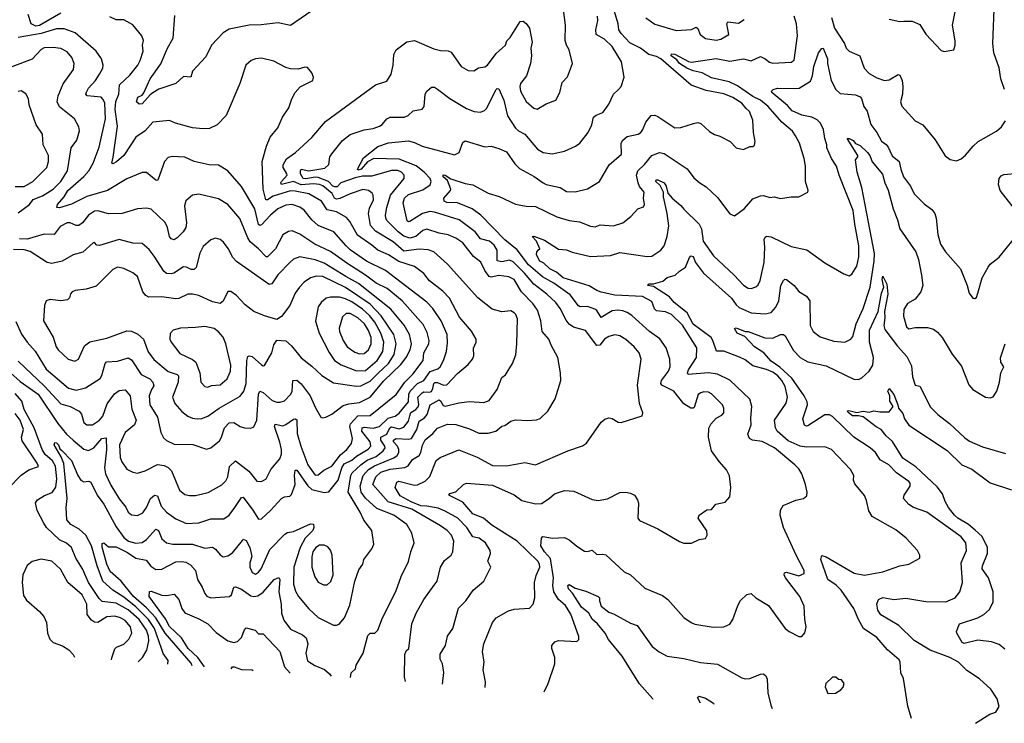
# Model space of a CAD drawing. Extents: x 1246169 to 1426871, y 660025 to 763458.
# Tile 11 of 256: x 1267776 to 1274208, y 669456 to 674051. Entities that reach past the tile are written whole.
import ezdxf

# ---------------------------------------------------------------- set-up
doc = ezdxf.new("R2010")
doc.units = 0

msp = doc.modelspace()

# ---------------------------------------------------------------- linework, layer by layer
at = {"layer": '0CON20XD'}
for points in [[(1274208, 673595), (1274185.4, 673665.4), (1274175, 673736.7), (1274138.8, 673835), (1274133.6, 673895), (1274144.5, 674175), (1274186.5, 674365), (1274188.9, 674415), (1274175.3, 674435.3), (1274107.3, 674467.3), (1274081.1, 674491.1), (1274058.1, 674535), (1274054.3, 674595.7), (1274086.6, 674653.4), (1274162.3, 674717.8), (1274187.2, 674727.2), (1274245, 674724.4)], [(1269935.6, 669755.3), (1269942, 669785), (1269968.5, 669811.5), (1269974.5, 669835), (1270020.4, 669915), (1270050.9, 670029.1), (1270065, 670044.3), (1270095, 670043.8), (1270114.3, 670065), (1270146.7, 670145), (1270232.9, 670317.1), (1270266.5, 670415), (1270315, 670513.3), (1270330, 670575), (1270353.1, 670635), (1270338.3, 670698.3), (1270304.5, 670755), (1270220, 670815), (1270109.5, 670859.5), (1270035, 670925.9), (1270005.5, 670965.5), (1269998.9, 671005), (1270018.8, 671075), (1270055, 671112.8), (1270092.5, 671137.5), (1270219.6, 671190.4), (1270241.8, 671205), (1270252.3, 671225), (1270252, 671245), (1270244, 671265), (1270217.6, 671295), (1270216.8, 671305), (1270235, 671316.7), (1270315, 671312), (1270335, 671316.6), (1270369.7, 671375), (1270385, 671428.2), (1270419.3, 671450.7), (1270436.8, 671473.2), (1270457.5, 671535), (1270515, 671567.5), (1270525, 671562.1), (1270542.1, 671532.1), (1270555, 671526.6), (1270645, 671549.6), (1270715, 671557.5), (1270808.3, 671551.7), (1270842, 671565), (1270894.5, 671635.5), (1270925.9, 671714.1), (1270948.8, 671731.2), (1270994, 671805), (1271016.6, 671863.4), (1271022.2, 671935), (1271026.6, 672096.6), (1271017.5, 672125), (1271005, 672137.5), (1270985, 672150), (1270925, 672144), (1270861.1, 672161.1), (1270768.6, 672235), (1270569.4, 672455), (1270480, 672535), (1270445, 672548), (1270385, 672553.3), (1270285, 672539.3), (1270215, 672600.2), (1270100.5, 672670.5), (1270066.4, 672706.4), (1270054.7, 672785), (1270060.7, 672819.3), (1270085.9, 672875), (1270085.4, 672905), (1270078.9, 672918.9), (1270055, 672936.7), (1270017, 672943), (1269935, 672914.6), (1269867.5, 672882.5), (1269845, 672880), (1269833.1, 672885), (1269815.8, 672915.8), (1269755, 672965.5), (1269735, 672974.2), (1269695, 672978.3), (1269615, 672973.4), (1269565, 672994.1), (1269485.2, 672975.2), (1269481, 672985), (1269484.9, 672995.1), (1269521.8, 673035), (1269521.3, 673045), (1269495.9, 673085), (1269496.3, 673103.7), (1269518.1, 673141.9), (1269577, 673183), (1269685, 673280.8), (1269774.1, 673385.9), (1270100, 673625), (1270175, 673649.2), (1270201.5, 673695), (1270214.4, 673754.4), (1270219.7, 673825), (1270234.7, 673855), (1270305, 673905.9), (1270355, 673915.3), (1270480.2, 673860.2), (1270525, 673850), (1270575, 673847.8), (1270595, 673840), (1270659.2, 673745), (1270705, 673718.6), (1270742.5, 673717.5), (1270773.4, 673736.6), (1270815, 673743.1), (1270832.5, 673755), (1270888.7, 673831.3), (1270948.6, 673885), (1270957.9, 673912.1), (1270980, 673935), (1271045, 674040), (1271065, 674041.2), (1271085, 674026.2), (1271105.7, 673995), (1271123.1, 673905), (1271114.5, 673865.5), (1271118.1, 673815), (1271113.1, 673765), (1271085.4, 673684.6), (1271047.1, 673635), (1271041.9, 673615), (1271047.8, 673585), (1271083.3, 673516.7), (1271135, 673473.3), (1271155, 673466.9), (1271215, 673500.8), (1271278.8, 673525), (1271303.4, 673576.6), (1271319.7, 673640.3), (1271355, 673677.5), (1271386, 673765), (1271364.4, 673854.4), (1271346.9, 673885), (1271338.6, 673915), (1271341.4, 674015), (1271322, 674165)], [(1268045, 674093.9), (1267905, 674013.2), (1267881.6, 674008.4), (1267851.5, 674025), (1267830, 674085)], [(1269685, 674108.4), (1269545, 674013.1), (1269465, 674031.5), (1269352.6, 674017.4), (1269275, 674014.6), (1269145, 673990), (1269105.3, 673964.7), (1269027.8, 673885), (1268990.8, 673809.2), (1268905.5, 673714.5), (1268893.8, 673676.2), (1268845, 673680), (1268796.2, 673633.8), (1268685, 673597.5), (1268646.3, 673573.7)], [(1270537.4, 669711.2), (1270547.3, 669787.3), (1270538.6, 669845), (1270521.9, 669875), (1270522.6, 669907.4), (1270557.8, 669965), (1270569.4, 670025), (1270604.5, 670075.5), (1270642.7, 670207.3), (1270690.8, 670255), (1270738.6, 670325), (1270808, 670385), (1270853.3, 670475), (1270834.4, 670515), (1270850.5, 670565), (1270849.1, 670585), (1270818.9, 670635), (1270777.1, 670665), (1270735, 670673.8), (1270697.4, 670735), (1270638, 670795), (1270555, 670842.5), (1270510, 670860), (1270435, 670874.7), (1270395, 670875.9), (1270332.3, 670902.3), (1270261.1, 670941.1), (1270228.1, 670995), (1270239.6, 671030.4), (1270252, 671038), (1270355, 671010.5), (1270375, 671013.5), (1270425, 671036.4), (1270455, 671068.6), (1270496.9, 671173.1), (1270522, 671192), (1270645, 671241.1), (1270765, 671194.6), (1270865, 671139.1), (1270955, 671136.7), (1271075, 671160), (1271145, 671144.4), (1271355.3, 671234.7), (1271452.1, 671267.9), (1271478.8, 671285), (1271575, 671423.3), (1271598.3, 671441.7), (1271625, 671451.2), (1271645, 671446.2), (1271685, 671422), (1271705, 671420), (1271842.5, 671465), (1271847, 671483), (1271824.5, 671544.5), (1271811.5, 671665), (1271835.8, 671835), (1271822.2, 671875), (1271789.5, 671915), (1271735, 671962.5), (1271695, 671987.5), (1271662.6, 671992.6), (1271625, 671982.9), (1271595, 671964.5), (1271565, 671925.4), (1271545, 671922.9), (1271471.7, 672021.7), (1271393.5, 672043.5), (1271365, 672062.7), (1271345, 672088.1), (1271305.9, 672164.1), (1271276.9, 672205), (1271219.5, 672259.5), (1271133.3, 672323.3), (1271073.8, 672395), (1271000.1, 672470.1), (1270975, 672481.3), (1270925, 672470), (1270895.3, 672475.3), (1270894.3, 672545), (1270875, 672578.9), (1270844.4, 672604.4), (1270785, 672620.3), (1270751.8, 672665), (1270645.5, 672745), (1270485.6, 672795), (1270455, 672798.4), (1270407.3, 672785), (1270325, 672733.3), (1270315, 672731.5), (1270307.7, 672737.7), (1270281.2, 672855), (1270288.8, 672885), (1270315, 672910.5), (1270409.4, 672940.6), (1270456.3, 672973.7), (1270464.2, 672995), (1270458.1, 673015), (1270416.8, 673055), (1270365, 673096.4), (1270255, 673139.9), (1270089.2, 673145), (1270047.1, 673122.9), (1270006.7, 673075), (1269985, 673067.5), (1269982, 673075), (1270020.5, 673149.5), (1270115, 673222.2), (1270185, 673247.3), (1270315, 673260), (1270355, 673250), (1270405, 673225.8), (1270615, 673168.1), (1270645.6, 673184.4), (1270670.3, 673249.7), (1270685, 673259.2), (1270815, 673221.9), (1270855, 673225.7), (1270905, 673210), (1270955, 673188.5), (1271009.3, 673109.3), (1271040.2, 673080.2), (1271136.8, 673026.8), (1271195, 672985.5), (1271215, 672975.6), (1271305.5, 672955.5), (1271348.3, 672928.3), (1271405, 672927.5), (1271485, 672947.1), (1271562.5, 672995), (1271626.3, 673103.7), (1271707.7, 673172.3), (1271705.4, 673244.6), (1271716.7, 673265), (1271745, 673288.2), (1271815.4, 673304.6), (1271832.5, 673315), (1271846.7, 673335), (1271865, 673382.5), (1271901.2, 673425), (1271925, 673427.8), (1271945, 673419.4), (1272055, 673345.7), (1272095, 673346.9), (1272176.7, 673373.3), (1272205, 673380), (1272225, 673374.3), (1272282.1, 673322.1), (1272315, 673301.2), (1272350.3, 673290.3), (1272416.2, 673255), (1272455, 673213.8), (1272505, 673204.2), (1272545, 673223.3), (1272565, 673222.5), (1272575, 673232.5), (1272581.2, 673255), (1272569.2, 673315), (1272565.4, 673395.4), (1272542.7, 673452.7), (1272520.3, 673470.3), (1272493.5, 673505), (1272435, 673543.8), (1272375, 673567.3), (1272259.4, 673589.4), (1272163, 673623), (1271964.7, 673795), (1271935, 673811.7), (1271885, 673823.1), (1271830.3, 673865), (1271760.7, 673900.7), (1271705, 673961.1), (1271690.5, 673985), (1271684.6, 674025), (1271660.5, 674105)], [(1273455, 674054), (1273525, 674038.8), (1273552.3, 674042.3), (1273605, 674040.8), (1273655, 674018.8), (1273695.9, 673955.9), (1273795, 673850), (1273815, 673843.3), (1273877.5, 673855), (1273886.1, 673883.9), (1273886.1, 673913.9), (1273869.4, 674015), (1273886.6, 674103.4)], [(1268743.7, 669842.7), (1268746, 669866), (1268712.8, 669912.8), (1268701.1, 669945), (1268655.9, 670075), (1268616.6, 670135), (1268535, 670216.2), (1268455, 670280.3), (1268383.2, 670325), (1268319.7, 670385), (1268282.6, 670485), (1268245.5, 670615), (1268208.3, 670685), (1268165, 670724.8), (1268110.4, 670755), (1268083.9, 670785), (1268080, 670865), (1268085.7, 670925), (1268063.4, 671153.4), (1268046.5, 671196.5), (1268001.2, 671275), (1268005, 671290), (1268015, 671288.5), (1268029.5, 671275), (1268038.5, 671248.5), (1268051.7, 671238.3), (1268115, 671171.8), (1268154.8, 671074.8), (1268175, 671043.8), (1268195, 671032), (1268227.7, 671037.7), (1268241.1, 671031.1), (1268281.2, 670945), (1268325, 670886.2), (1268405, 670738.7), (1268455, 670670.4), (1268486.5, 670646.5), (1268535, 670631.9), (1268575, 670635.9), (1268605, 670656.1), (1268665, 670723.5), (1268681.5, 670715), (1268705, 670660.6), (1268734.7, 670634.7), (1268775, 670626.9), (1268904.7, 670625.3), (1268985, 670600.9), (1269035, 670605.6), (1269054, 670594), (1269085, 670555.8), (1269105, 670544.3), (1269135, 670550), (1269165, 670568.5), (1269230.5, 670649.5), (1269235, 670658), (1269255, 670650.6), (1269279.6, 670605), (1269291.5, 670545), (1269278.8, 670505), (1269278.4, 670475), (1269295, 670440), (1269315, 670430.4), (1269335, 670442.3), (1269354, 670465), (1269409.9, 670590.1), (1269507.7, 670692.3), (1269525, 670702.3), (1269565, 670709.4), (1269675, 670758.6), (1269695, 670756.7), (1269697.1, 670735), (1269690.9, 670715), (1269639.8, 670665), (1269607.4, 670605), (1269566.7, 670475), (1269563.7, 670363.7), (1269578.1, 670318.1), (1269597.5, 670285), (1269664, 670204), (1269725, 670146.4), (1269825, 670098), (1269845, 670096), (1269862.5, 670102.5), (1269897.8, 670145), (1269931.7, 670228.3), (1269964.6, 670385), (1269991.1, 670458.9), (1270017.5, 670495), (1270023.9, 670526.1), (1270076.2, 670595), (1270088, 670625), (1270076, 670715), (1270022.9, 670782.9), (1270000.7, 670835), (1269922.2, 670965), (1269938.3, 671075), (1269947.8, 671092.2), (1270004.3, 671145), (1270045.5, 671174.5), (1270105, 671197.5), (1270149.8, 671235), (1270163, 671255), (1270161.6, 671265), (1270135.8, 671305), (1270135.3, 671325), (1270174.9, 671345.1), (1270194.6, 671385.4), (1270205, 671392), (1270255, 671379.2), (1270285, 671390.8), (1270315, 671429.2), (1270323.4, 671465), (1270331.1, 671485), (1270364.4, 671505.6), (1270378.2, 671521.8), (1270382, 671538), (1270376.8, 671585), (1270405, 671613.7), (1270415, 671620.7), (1270451.3, 671618.7), (1270465, 671623.8), (1270475, 671642.2), (1270480.2, 671675), (1270487.5, 671682.5), (1270505, 671682.4), (1270545, 671664.2), (1270565, 671666.9), (1270635, 671739.5), (1270705, 671800), (1270733.3, 671835), (1270741.8, 671855), (1270739.5, 671905), (1270756.9, 671945), (1270758.6, 671965), (1270727.6, 672017.6), (1270647.7, 672107.7), (1270582.3, 672232.3), (1270538.7, 672278.7), (1270453.3, 672345), (1270415, 672393.5), (1270355, 672440), (1270252.8, 672472.8), (1270184.8, 672514.8), (1270115, 672546.6), (1270075, 672579.1), (1269983.1, 672645), (1269933.2, 672733.3), (1269909.4, 672759.4), (1269845.6, 672795.6), (1269785, 672809.1), (1269746.2, 672865), (1269665, 672914.8), (1269575, 672932.3), (1269545, 672932.7), (1269431.6, 672898.4), (1269395, 672875.7), (1269382.7, 672875), (1269365.3, 672945), (1269358.5, 673125), (1269387.8, 673225), (1269411.8, 673285), (1269461.9, 673345), (1269492.2, 673415), (1269533.1, 673475), (1269552.9, 673535), (1269574.5, 673575.5), (1269607.7, 673612.3), (1269665, 673642), (1269690, 673655), (1269695.7, 673675), (1269685, 673703.8), (1269655, 673738), (1269639.3, 673740.7), (1269595, 673728.8), (1269545, 673731.2), (1269515, 673738), (1269435, 673780), (1269355, 673800), (1269315, 673795.8), (1269287.5, 673785), (1269252, 673755), (1269213.3, 673635), (1269124.2, 673425), (1269065, 673364), (1269015, 673340.8), (1268975, 673339.2), (1268905, 673344.4), (1268793.3, 673375), (1268755, 673393.5), (1268645, 673381.8), (1268595, 673325.8), (1268533.9, 673285), (1268456.8, 673165), (1268407.1, 673122.9), (1268385, 673110), (1268376.7, 673115), (1268386.7, 673153.3), (1268413.8, 673355), (1268400, 673465), (1268403.9, 673516.1), (1268423.5, 673565), (1268428.6, 673625), (1268495, 673688.9), (1268547.8, 673755), (1268563.3, 673785), (1268582.5, 673845), (1268578, 673885), (1268584, 673915), (1268572.5, 673945), (1268515, 674018.6), (1268455, 674050), (1268405, 674050), (1268365, 674069.2)], [(1268646.3, 673573.7), (1268628.5, 673561.5), (1268575, 673501.1), (1268555, 673500.5), (1268537.8, 673515), (1268547.3, 673545), (1268575, 673558.7), (1268586.5, 673573.5), (1268627.1, 673665), (1268697.8, 673762.2), (1268741.2, 673865), (1268779.1, 673930.9), (1268788.3, 674078.3)], [(1270295.5, 669729), (1270288.8, 669758.8), (1270291.5, 669905), (1270300, 669930), (1270316.7, 669945), (1270337.8, 670105), (1270365.4, 670174.6), (1270415.6, 670265), (1270482.7, 670357.3), (1270502.5, 670385), (1270523.5, 670475), (1270550.8, 670519.2), (1270594.2, 670555), (1270604.4, 670575), (1270610.8, 670645), (1270595.7, 670685), (1270568.6, 670715), (1270525, 670745.4), (1270338.2, 670855), (1270183.5, 670903.5), (1270081.6, 671015), (1270102.4, 671065), (1270135, 671095.9), (1270195, 671115.9), (1270292.3, 671127.7), (1270313, 671137), (1270341.8, 671178.3), (1270386, 671204), (1270396.6, 671225), (1270406.6, 671273.4), (1270425, 671307.9), (1270475, 671348.2), (1270505, 671382.9), (1270569.8, 671410.2), (1270625, 671408), (1270715, 671378.8), (1270775, 671350), (1270835, 671350), (1270885, 671364.5), (1270925, 671395.6), (1270945, 671401.4), (1270985, 671428.2), (1271015, 671437.5), (1271095, 671433.1), (1271152.4, 671437.6), (1271175, 671445.8), (1271225.7, 671495), (1271274.3, 671575), (1271310.8, 671695), (1271308.6, 671745), (1271290.6, 671845), (1271246.9, 671925), (1271232.2, 671965), (1271188.9, 672015), (1271179.2, 672085), (1271159.2, 672155), (1271128.1, 672198.1), (1271053.5, 672273.5), (1271005.3, 672355), (1270971.9, 672371.9), (1270905, 672380.3), (1270855, 672369.4), (1270843.2, 672373.2), (1270813.3, 672413.3), (1270788.5, 672468.5), (1270740, 672505), (1270670, 672595), (1270625, 672624.6), (1270575, 672646.8), (1270515, 672657.3), (1270435, 672684), (1270409.5, 672675), (1270362.9, 672635), (1270325, 672623.8), (1270285, 672636.9), (1270248.8, 672665), (1270175, 672738.9), (1270166.7, 672755), (1270165.8, 672775), (1270174.3, 672825), (1270198.9, 672905), (1270287.5, 673015), (1270287.8, 673035), (1270270.6, 673055), (1270245, 673065.8), (1270205, 673066.9), (1270075, 673029.6), (1270015, 673029.2), (1269967.5, 673017.5), (1269873.1, 672985), (1269849.5, 672960.5), (1269835, 672959.3), (1269821.5, 672965), (1269793.7, 672995), (1269725, 673021.2), (1269705, 673023.1), (1269645, 673011.9), (1269628.1, 673015), (1269610.5, 673045), (1269608.9, 673065), (1269614.6, 673075.4), (1269665, 673064), (1269768.3, 673081.7), (1269795.7, 673105), (1269801.4, 673155), (1269814.4, 673175), (1269885, 673262.9), (1269935, 673301.1), (1270025, 673332.7), (1270085, 673340.8), (1270125.2, 673354.8), (1270143.5, 673366.5), (1270175, 673402.9), (1270195, 673414.4), (1270287.5, 673415), (1270313.8, 673425), (1270345, 673456), (1270405, 673466.2), (1270417.5, 673485), (1270424.2, 673565), (1270435, 673583.8), (1270465, 673611.2), (1270485, 673610), (1270505, 673598), (1270586.5, 673536.5), (1270695, 673470.4), (1270745, 673451.2), (1270785, 673447.8), (1270811.7, 673458.3), (1270826.6, 673473.4), (1270885, 673594), (1270895, 673601.4), (1270905, 673600), (1270938.2, 673525), (1270963, 673423), (1271015, 673343.3), (1271035, 673325.5), (1271074.6, 673304.6), (1271158, 673205), (1271194.6, 673184.6), (1271255, 673174.5), (1271335, 673192.7), (1271406, 673225), (1271435.6, 673245), (1271488.5, 673315), (1271512.9, 673365), (1271525, 673413.8), (1271541.4, 673428.6), (1271584.4, 673445.6), (1271594, 673455), (1271625, 673498.8), (1271654, 673565), (1271688, 673595), (1271705.8, 673615), (1271724, 673675), (1271707.1, 673775), (1271645, 673876.7), (1271595.6, 673925), (1271542.2, 673955), (1271538.8, 673985), (1271552, 674045), (1271550.3, 674075)], [(1270815.6, 669690.9), (1270817.6, 669727.6), (1270803.1, 669805), (1270810, 669855), (1270798, 669925), (1270806.9, 669975), (1270863.6, 670115), (1270888.1, 670145), (1270968.7, 670191.3), (1271005, 670200.6), (1271105, 670208), (1271130.8, 670235), (1271141.5, 670275), (1271138.7, 670375), (1271149.6, 670420.4), (1271172.7, 670475), (1271171.1, 670495), (1271160, 670515), (1271025.2, 670645.2), (1270859.6, 670749.6), (1270805, 670794.7), (1270735, 670824.1), (1270670.1, 670900.1), (1270578.8, 670945), (1270585, 670955.8), (1270625, 670968.8), (1270674.4, 671015.6), (1270695, 671024.3), (1270865, 671010.3), (1271005, 670947.5), (1271055, 670910.9), (1271145, 670888.9), (1271185, 670890.6), (1271234.2, 670925), (1271270, 670955), (1271335, 670977.5), (1271395, 670972), (1271515, 670917.1), (1271555, 670910.6), (1271615, 670922.9), (1271695, 670964.2), (1271734.4, 670965.6), (1271765, 670959.4), (1271792, 670945), (1271810.8, 670915), (1271817, 670893), (1271813.8, 670795), (1271825, 670780), (1271945, 670726.9), (1272085, 670644.2), (1272115, 670632), (1272165, 670632.2), (1272215, 670656.4), (1272255, 670662), (1272265.6, 670685), (1272265, 670713.3), (1272208.8, 670795), (1272213.3, 670815), (1272265, 670850), (1272295, 670853.3), (1272322.3, 670887.7), (1272385, 670900), (1272414, 670935), (1272421.4, 670995), (1272412.6, 671072.6), (1272392.4, 671112.4), (1272344, 671165), (1272294, 671235), (1272274.3, 671325), (1272276.5, 671383.5), (1272289.8, 671410.2), (1272325, 671448.8), (1272361.7, 671468.3), (1272375.6, 671484.4), (1272375.7, 671515), (1272366.9, 671535), (1272295, 671608.5), (1272275, 671617.9), (1272245, 671620), (1272224.7, 671615.3), (1272207.2, 671602.8), (1272180.7, 671519.3), (1272175, 671513.8), (1272160, 671515), (1272115, 671542.5), (1272048.2, 671625), (1271969.4, 671665), (1271963.2, 671675), (1271967.9, 671695), (1272014.4, 671755), (1272025.5, 671785), (1272022.5, 671835), (1271998.3, 671908.3), (1271957.5, 671967.5), (1271889.4, 672015), (1271775, 672119.1), (1271745, 672139.6), (1271715, 672149.2), (1271684, 672154), (1271645, 672150), (1271575, 672107.3), (1271545, 672152.7), (1271531.7, 672161.7), (1271485, 672178.9), (1271436.2, 672176.2), (1271425, 672181.8), (1271372, 672255), (1271265, 672330.2), (1271190.9, 672370.9), (1271100, 672450), (1271025, 672548.4), (1270945, 672613.5), (1270787.7, 672775), (1270730.8, 672815), (1270635, 672854.5), (1270565, 672857.5), (1270547.5, 672865), (1270546.9, 672885), (1270589.4, 672935), (1270591.5, 672945), (1270570.5, 673000.5), (1270542.9, 673025), (1270542.7, 673037.3), (1270555, 673036.7), (1270592.3, 673012.3), (1270685, 672982.1), (1270735, 672972.9), (1270835, 672917.3), (1270906.9, 672896.9), (1271013.8, 672846.2), (1271085, 672832.5), (1271145, 672831.4), (1271285, 672762.9), (1271365, 672740.3), (1271431.8, 672731.8), (1271503.7, 672703.7), (1271535, 672699.4), (1271568.3, 672711.7), (1271655, 672705.5), (1271715.4, 672724.6), (1271768, 672765), (1271813.6, 672816.4), (1271851.4, 672828.6), (1271857.8, 672845), (1271851.2, 672885), (1271854.6, 672925), (1271825, 672962.2), (1271815.3, 672985), (1271805.5, 673035), (1271814.6, 673065), (1271857.1, 673105), (1271906.1, 673163.9), (1271955, 673183.1), (1271985, 673176.7), (1272136.7, 673076.7), (1272179.4, 673019.4), (1272218, 672985), (1272259.5, 672959.5), (1272335, 672889.4), (1272415, 672783.8), (1272445, 672771.2), (1272511.2, 672818.8), (1272565, 672880.8), (1272615, 672901.2), (1272635, 672903.8), (1272675, 672890), (1272705, 672894), (1272745, 672882.5), (1272815, 672894.2), (1272865, 672894.2), (1272923.3, 672925), (1272926.2, 672935), (1272910, 672995), (1272908.6, 673095), (1272900, 673145), (1272870.8, 673245), (1272843.6, 673293.6), (1272825, 673324), (1272755, 673381.5), (1272664.1, 673485), (1272614.1, 673525), (1272565, 673550.2), (1272465, 673620.2), (1272411.3, 673645), (1272295, 673671.6), (1272235, 673704.1), (1272175, 673717.4), (1272133.1, 673735), (1272085, 673764.8), (1272068.6, 673788.6), (1272031.3, 673815), (1272032.6, 673827.4), (1272055, 673826.2), (1272145, 673778.8), (1272165, 673774.7), (1272325, 673797.3), (1272415, 673780.9), (1272505, 673794.7), (1272555, 673781.5), (1272615, 673811.1), (1272645.4, 673795.4), (1272673.8, 673773.8), (1272695, 673767.1), (1272815, 673773.8), (1272835, 673786), (1272857.3, 673945), (1272850.5, 674025), (1272834.8, 674075)], [(1271865, 674064.2), (1271925, 674021.8), (1272065, 673980), (1272165, 673988.1), (1272195, 674001.4), (1272205, 673993.8), (1272220.8, 673955), (1272255, 673927.5), (1272325, 673918.2), (1272355, 673923.3), (1272407.1, 673955), (1272394.3, 674025), (1272402, 674038), (1272471.8, 674028.2), (1272507.8, 674052.2)], [(1273079, 674065), (1273098.4, 673995), (1273163.9, 673895), (1273175, 673866), (1273194, 673845), (1273264.5, 673814.5), (1273292, 673735), (1273325, 673699.2), (1273375, 673671.4), (1273425.6, 673654.4), (1273455, 673658.9), (1273515, 673692.5), (1273525, 673690), (1273540, 673655), (1273545.5, 673615.5), (1273543.6, 673565), (1273530.6, 673515), (1273537.3, 673487.3), (1273625, 673390.8), (1273676, 673365), (1273756.8, 673266.8), (1273821.4, 673161.4), (1273855, 673138.8), (1273895, 673130), (1273925, 673143.3), (1273955, 673166.2), (1274004.6, 673225.4), (1274038, 673255), (1274157.3, 673322.7), (1274189.5, 673350.5), (1274215, 673390)], [(1268680.7, 673010.7), (1268675, 673002), (1268665, 673002.9), (1268605, 673053.1), (1268575, 673053.1), (1268475, 673012.5), (1268348.6, 672935), (1268214, 672896), (1268115, 672847.1), (1268035, 672822.5), (1268018.8, 672825), (1268021.8, 672845), (1268066.3, 672893.7), (1268091, 672935), (1268193.5, 673026.5), (1268227.3, 673065), (1268256.5, 673115), (1268295, 673218.8), (1268336, 673404), (1268331.4, 673505), (1268321.1, 673531.1), (1268306.7, 673545), (1268216.2, 673555), (1268208.5, 673565), (1268211.8, 673578.2), (1268225.3, 673605), (1268270.7, 673655), (1268296.1, 673695), (1268319.5, 673735), (1268321.1, 673755), (1268310, 673795), (1268275.6, 673845), (1268138.6, 673965), (1268065, 673991.8), (1268015, 673990.5), (1267915, 673960.6), (1267764.8, 673935.2)], [(1267765, 672790.5), (1267838.8, 672845), (1267863.8, 672876.2), (1267925, 672901.8), (1267995, 672944.6), (1268045.3, 672995), (1268087.8, 673065), (1268111.1, 673215), (1268147.9, 673265), (1268167.1, 673325), (1268162.5, 673352.5), (1268133.8, 673403.8), (1268035, 673481.4), (1268020.9, 673515), (1268027.3, 673555), (1268058.7, 673631.3), (1268127.8, 673725), (1268132.2, 673765), (1268116.5, 673805), (1268085, 673841.1), (1268045, 673863.5), (1267995, 673869.6), (1267935, 673867.8), (1267915, 673855.7), (1267856.7, 673793.3), (1267725, 673743.4)], [(1271201.2, 669662.6), (1271228.6, 669715), (1271270.6, 669845), (1271270.6, 669885), (1271251.4, 669945), (1271251.2, 669965), (1271271.2, 669988.8), (1271295, 669997.1), (1271415, 669991.2), (1271427.7, 670002.3), (1271427.7, 670022.3), (1271375, 670168.6), (1271340.5, 670225), (1271295.5, 670265), (1271265.3, 670315.3), (1271257.5, 670355), (1271263.5, 670406.5), (1271242.3, 670532.3), (1271204.9, 670575), (1271179.5, 670615), (1271184.3, 670665.7), (1271192.5, 670675), (1271255.9, 670665.9), (1271335, 670669.2), (1271364.5, 670654.5), (1271415, 670612.5), (1271465, 670580.8), (1271485, 670578.6), (1271515, 670586), (1271545, 670558), (1271585, 670561.1), (1271605, 670555.6), (1271725, 670444.5), (1271765.7, 670425), (1271859.3, 670339.3), (1271900.7, 670320.7), (1271975, 670290), (1272010, 670265), (1272115, 670146.2), (1272162.5, 670115), (1272185, 670104.2), (1272305, 670084.3), (1272376.4, 670086.4), (1272415, 670103.8), (1272435, 670133.3), (1272467.1, 670225), (1272485, 670258.8), (1272525, 670296.2), (1272555, 670303.3), (1272585, 670276.2), (1272666.7, 670225), (1272776.7, 670075), (1272802.5, 670055), (1272865, 670023.3), (1272885, 670022.5), (1272903.6, 670046.4), (1272913.8, 670085), (1272904.2, 670134.2), (1272900.5, 670220.5), (1272872, 670285), (1272778, 670405), (1272768.8, 670425), (1272772.3, 670437.7), (1272785, 670442), (1272865, 670418.5), (1272899.2, 670435), (1272900.8, 670455), (1272847.8, 670555), (1272765.7, 670735), (1272742.9, 670815), (1272745, 670847.5), (1272762.4, 670877.6), (1272845, 670914), (1272896, 670924), (1272918.3, 670941.7), (1272920, 670965), (1272909.2, 671015), (1272884.2, 671085), (1272865, 671118.8), (1272840, 671145), (1272705.6, 671255), (1272625, 671295.4), (1272562.5, 671305), (1272543.8, 671315), (1272531.4, 671345), (1272554.1, 671405), (1272551.7, 671448.3), (1272558.6, 671525), (1272545, 671573.8), (1272415, 671697.8), (1272335, 671735.4), (1272275, 671744.7), (1272142, 671735), (1272138.6, 671745), (1272145.6, 671765), (1272197.7, 671845), (1272198.8, 671908.8), (1272105, 672055.4), (1272034.5, 672125), (1271995, 672143.6), (1271935, 672148.8), (1271922.2, 672162.2), (1271905, 672210.8), (1271845, 672243.1), (1271662.9, 672252.9), (1271575, 672271.4), (1271545, 672281.9), (1271495, 672312.5), (1271325.6, 672365), (1271282.1, 672402.1), (1271237.8, 672425), (1271200.3, 672460.3), (1271172.5, 672475), (1271152, 672515), (1271154, 672535), (1271165, 672547.5), (1271172.5, 672555), (1271152.5, 672605), (1271122.9, 672635), (1271135, 672637.7), (1271205, 672611.3), (1271295, 672552.5), (1271347.4, 672547.4), (1271385, 672532.3), (1271505, 672505.5), (1271635, 672511.9), (1271695, 672530.4), (1271875, 672503.6), (1271905, 672507.3), (1271964.7, 672545.3), (1271985.5, 672575), (1272005.6, 672634.4), (1272015.7, 672705), (1272006.2, 672785), (1271981.4, 672895), (1271980.8, 672925), (1271959.1, 672969.1), (1271931.1, 672995), (1271933.3, 673005), (1271945, 673006.2), (1271985.4, 672985), (1271998.6, 672965), (1272008.8, 672918.8), (1272037.7, 672885), (1272095, 672838.1), (1272113.2, 672813.2), (1272214.7, 672715), (1272230, 672685), (1272241.3, 672605), (1272308.5, 672508.5), (1272443.4, 672383.4), (1272505, 672317.5), (1272535, 672298.9), (1272555, 672295.6), (1272583.7, 672306.3), (1272599.8, 672320.2), (1272613, 672347), (1272638.8, 672465), (1272642.5, 672565), (1272638.1, 672615), (1272645, 672631.2), (1272655, 672638), (1272685, 672632.5), (1272815, 672569.5), (1272917.9, 672547.9), (1273035, 672464.3), (1273158.3, 672391.7), (1273195, 672378), (1273211.3, 672388.7), (1273245, 672441.2), (1273257.4, 672502.6), (1273258.4, 672575), (1273230.5, 672715), (1273219.7, 672805), (1273128.6, 673035), (1273112, 673095), (1273079.5, 673145), (1273048.6, 673215), (1273049.2, 673235), (1273035, 673276.2), (1273026.4, 673335), (1273007.2, 673375), (1272985, 673397.5), (1272951.1, 673415), (1272885, 673428), (1272822.5, 673455), (1272791.3, 673491.3), (1272690, 673575), (1272686, 673585), (1272697.5, 673595), (1272725.4, 673604.6), (1272845, 673601.2), (1272866.7, 673605), (1272941.1, 673648.9), (1272954.2, 673685), (1272962.9, 673745), (1272994, 673835), (1273015, 673863.3), (1273025, 673865.8), (1273052.5, 673795), (1273052.9, 673765), (1273077.7, 673655), (1273106.3, 673596.3), (1273135, 673569.7), (1273235, 673560), (1273265, 673546.5), (1273275, 673535.7), (1273290, 673485), (1273312.9, 673452.9), (1273335, 673366.9), (1273375.2, 673315.2), (1273405, 673257.5), (1273435, 673236.7), (1273448.8, 673218.8), (1273475, 673162), (1273521.2, 673125), (1273531.4, 673075), (1273550, 673025), (1273595, 672963.8), (1273619.2, 672915), (1273685, 672848), (1273735, 672810.8), (1273752.9, 672785), (1273761.9, 672755), (1273772.7, 672647.3), (1273790.6, 672585), (1273822.9, 672535), (1273921.4, 672425), (1273966, 672315), (1273978.8, 672265), (1274002.3, 672232.3), (1274015, 672230), (1274025, 672237.5), (1274035.8, 672264.2), (1274062, 672365), (1274102, 672435), (1274115.8, 672454.2), (1274175, 672501.2), (1274265.4, 672614.6)], [(1267745, 672961.6), (1267805, 672961.2), (1267861.5, 672995), (1267952.9, 673085), (1267964.5, 673124.5), (1267964.6, 673165), (1267929.2, 673235), (1267924.4, 673304.4), (1267882.2, 673365), (1267838.1, 673495), (1267832.5, 673535), (1267816.6, 673566.6), (1267785.7, 673585.7), (1267765, 673582)], [(1273602, 669486.7), (1273577, 669567), (1273549.3, 669749.3), (1273532.5, 669785), (1273527.5, 669855), (1273520.7, 669870.7), (1273445, 669936), (1273375, 670015.7), (1273287.8, 670075), (1273255.5, 670135), (1273225.3, 670205.3), (1273141.5, 670325), (1273109.2, 670359.2), (1273055.3, 670395.3), (1273010, 670525), (1273015, 670552.5), (1273045, 670544.3), (1273226.7, 670436.7), (1273295, 670422.8), (1273415, 670444.4), (1273525, 670484.2), (1273584.1, 670495.9), (1273656.7, 670535), (1273656.2, 670555), (1273641.2, 670585), (1273566.2, 670665), (1273498.7, 670718.7), (1273345, 670807.5), (1273323.6, 670843.6), (1273308.3, 670911.7), (1273295, 670943.3), (1273230.3, 671020.3), (1273222, 671045), (1273224, 671075), (1273203.2, 671113.2), (1273078.8, 671245), (1273035, 671261.4), (1272915, 671258.4), (1272875, 671267), (1272795, 671301.6), (1272722.9, 671365), (1272712.5, 671385), (1272706.4, 671435), (1272782.4, 671547.6), (1272791.5, 671585), (1272775.2, 671655), (1272753.5, 671695), (1272728.4, 671725), (1272695, 671750.3), (1272655, 671767), (1272565, 671789.6), (1272515, 671829.1), (1272477.9, 671847.9), (1272375, 671885.8), (1272327.1, 671887.1), (1272302.9, 671955), (1272292.2, 671975), (1272175, 672063.5), (1272136.9, 672136.9), (1272050.9, 672205), (1272020.6, 672240.6), (1271915, 672308.6), (1271880, 672315), (1271884.4, 672325.6), (1271915, 672325.6), (1271977.5, 672342.5), (1272005, 672367.8), (1272057.2, 672382.8), (1272085, 672409.2), (1272125.8, 672435), (1272151.1, 672498.9), (1272160.9, 672509.1), (1272175.2, 672505.2), (1272190.4, 672465), (1272242.9, 672395), (1272425, 672231.9), (1272455, 672190), (1272475, 672172.6), (1272555, 672137.1), (1272645, 672130.7), (1272685, 672139.2), (1272715.2, 672174.8), (1272734.7, 672215), (1272747.1, 672315), (1272765, 672347.5), (1272775, 672356), (1272785, 672354), (1272835, 672314.2), (1272865, 672275.7), (1272914.6, 672244.6), (1272938.1, 672215), (1272938.6, 672055), (1272958, 672015), (1273005, 671980), (1273095, 671951.4), (1273165, 671946), (1273205, 671963.8), (1273217.4, 671982.6), (1273240.4, 672065), (1273284.8, 672165.2), (1273330.5, 672305), (1273358.3, 672475), (1273360.7, 672525), (1273319.6, 672729.6), (1273277.5, 672955), (1273247.1, 673055), (1273236.2, 673135), (1273250, 673155), (1273250, 673165), (1273180.8, 673275), (1273195, 673275.6), (1273221.4, 673261.4), (1273235, 673243.3), (1273265, 673230), (1273315, 673184.6), (1273329.5, 673165), (1273343.6, 673123.6), (1273412.5, 673042.5), (1273426.3, 672985), (1273448, 672938), (1273480.7, 672815), (1273510.6, 672745), (1273525.3, 672685.3), (1273628.7, 672535), (1273648, 672485), (1273667.5, 672382.5), (1273674.5, 672315), (1273663.1, 672275), (1273625, 672226), (1273575, 672197.5), (1273552.2, 672157.8), (1273550, 672115), (1273569.4, 672045), (1273585, 672031.9), (1273625, 672042), (1273705, 672040), (1273745, 672030.8), (1273771.3, 672011.3), (1273801.9, 671975), (1273867, 671867), (1273928.3, 671788.3), (1273975.9, 671665.9), (1274002.5, 671635), (1274085, 671586.2), (1274115, 671581.2), (1274135, 671587.5), (1274158, 671625), (1274175.6, 671685), (1274184.6, 671745.4), (1274204.3, 671785), (1274184.4, 671815), (1274183, 671843), (1274214.4, 671935)], [(1267715.2, 671745.2), (1267778.5, 671688.5), (1267895.4, 671605.4), (1268025, 671414.6), (1268082.3, 671345), (1268125.2, 671305.2), (1268195, 671246.2), (1268225, 671237.7), (1268260.4, 671255), (1268312.2, 671315), (1268340.7, 671320.7), (1268342.9, 671242.9), (1268329.8, 671125), (1268335, 671084.2), (1268370.6, 671010.6), (1268425, 670922.9), (1268468.2, 670868.2), (1268485, 670834), (1268505, 670818.1), (1268545, 670813.1), (1268579.5, 670830.5), (1268604.5, 670865), (1268629.2, 670925), (1268656.5, 670946.5), (1268675, 670940.8), (1268698.7, 670875), (1268735, 670834.5), (1268795, 670791.5), (1268865, 670761.8), (1268945, 670764.5), (1269025, 670790.8), (1269108.5, 670791.5), (1269145, 670815.6), (1269180.4, 670865), (1269225, 670930), (1269235, 670932.9), (1269298.9, 670848.9), (1269335, 670788.8), (1269355, 670791.2), (1269414.7, 670845.3), (1269485, 670923.1), (1269505, 670935.7), (1269540, 670940), (1269550.5, 670949.5), (1269576.1, 671015), (1269570.8, 671075), (1269575, 671108.8), (1269585, 671109.2), (1269657.2, 671007.2), (1269683.7, 670983.7), (1269765.6, 670964.4), (1269795, 670967.5), (1269856.8, 671043.2), (1269879.2, 671125), (1269895, 671150.2), (1269944.6, 671175.4), (1269975, 671201.7), (1270052.6, 671247.4), (1270069.1, 671265), (1270065.3, 671295), (1270009.8, 671365), (1270012.2, 671385), (1270025, 671390.2), (1270085, 671384), (1270125, 671393.9), (1270181.7, 671448.3), (1270228.7, 671461.3), (1270255, 671481.3), (1270315, 671554.5), (1270316.9, 671605), (1270325.7, 671624.3), (1270374.7, 671675.3), (1270415, 671695.3), (1270457.4, 671752.6), (1270508.2, 671771.8), (1270522.7, 671785), (1270544, 671825), (1270564.1, 671885), (1270571.1, 671941.1), (1270568.9, 671995), (1270529.3, 672085), (1270475.2, 672165.2), (1270435, 672206.2), (1270165, 672413.4), (1270041.2, 672475), (1269935, 672549.2), (1269907.6, 672575), (1269828.5, 672665), (1269725, 672706.1), (1269684.1, 672744.1), (1269635, 672806.2), (1269605, 672826.8), (1269556.3, 672843.7), (1269515, 672840.3), (1269461.8, 672815), (1269413.8, 672775), (1269355, 672712.2), (1269345, 672708.1), (1269335, 672713.1), (1269311.2, 672815), (1269225, 672962.5), (1269134.2, 673064.2), (1269075, 673102), (1269012.8, 673102.8), (1268915, 673124.3), (1268855, 673153.3), (1268771.3, 673158.7), (1268745, 673150.8), (1268720.6, 673125), (1268680.7, 673010.7)], [(1274312.5, 672765), (1274180.6, 672935), (1274169.6, 672975), (1274175, 673013.8), (1274187.6, 673032.4), (1274205, 673040.5), (1274325, 673051.5)], [(1267765, 671821.1), (1267937.3, 671657.3), (1268045, 671541.8), (1268104.2, 671524.2), (1268164, 671494), (1268180, 671475), (1268195, 671420), (1268213.8, 671405), (1268251.2, 671405), (1268297.8, 671435), (1268318.2, 671461.8), (1268347.8, 671542.2), (1268395, 671607.5), (1268425, 671630.6), (1268465, 671632.9), (1268497.9, 671595), (1268507.8, 671507.8), (1268535.4, 671435), (1268524.7, 671405.3), (1268463.9, 671356.1), (1268428.6, 671275), (1268432.4, 671192.4), (1268443.8, 671163.8), (1268476, 671116), (1268515, 671095.5), (1268545, 671090.6), (1268594.5, 671105.5), (1268675, 671145.5), (1268719.8, 671139.8), (1268746, 671126), (1268767.5, 671105), (1268819.2, 670979.2), (1268855, 670950), (1268885, 670943.5), (1268925, 670943.8), (1269006.9, 670963.1), (1269095, 671013.6), (1269121.5, 671038.5), (1269135.3, 671065), (1269146.9, 671133.1), (1269185, 671170), (1269272.3, 671102.3), (1269325, 671037.1), (1269355, 671034.4), (1269385, 671052.5), (1269416.2, 671113.8), (1269475, 671184.2), (1269485, 671213.3), (1269485.2, 671245), (1269475, 671293.1), (1269439.2, 671395), (1269445, 671408.9), (1269495, 671399.5), (1269515, 671406.7), (1269565, 671441.5), (1269575, 671444.3), (1269585, 671438.8), (1269588.1, 671348.1), (1269613.2, 671265), (1269657.1, 671145), (1269705, 671075.5), (1269725, 671077.7), (1269761.7, 671108.3), (1269815, 671135.9), (1269871, 671209), (1269911.8, 671245), (1269944.1, 671284.1), (1269948.9, 671315), (1269931.5, 671395), (1269937.5, 671412.5), (1269985, 671464.3), (1270065, 671466.7), (1270235.9, 671604.1), (1270291.1, 671685), (1270344.3, 671735.7), (1270411.8, 671825), (1270416.2, 671875), (1270447.7, 671935), (1270451.4, 671955), (1270437.8, 672007.8), (1270410.5, 672060.5), (1270275, 672214.1), (1270175.4, 672295), (1270105, 672329.7), (1270033.5, 672383.5), (1269911.7, 672461.7), (1269805, 672538.4), (1269704.5, 672584.5), (1269605, 672650), (1269555, 672672.2), (1269531.4, 672668.6), (1269495, 672645.6), (1269446, 672555), (1269395, 672502.5), (1269385, 672502.2), (1269336.5, 672555), (1269281.5, 672601.5), (1269266.1, 672626.1), (1269213.5, 672753.5), (1269135, 672843.5), (1269075, 672880.4), (1268945, 672911.5), (1268905, 672905.5), (1268861.9, 672868.1), (1268853.2, 672835), (1268864.5, 672725), (1268861.5, 672695), (1268844.4, 672665), (1268805, 672625.7), (1268785, 672614.3), (1268765, 672620), (1268754.6, 672634.6), (1268740.4, 672695), (1268725, 672727.8), (1268635, 672813.8), (1268605, 672819.4), (1268545, 672815.5), (1268445, 672784.5), (1268356.2, 672783.8), (1268285, 672802.7), (1268265, 672801.8), (1268225, 672775.4), (1268185.6, 672724.4), (1268162.9, 672707.1), (1268145, 672706.2), (1268105, 672725.4), (1268085, 672723.8), (1268040.3, 672699.7), (1268001.3, 672648.7), (1267935, 672651), (1267825, 672617.4), (1267775, 672620.8)], [(1267751.1, 672081.1), (1267788.2, 671998.2), (1267824.6, 671945), (1267876.9, 671886.9), (1267949.2, 671769.2), (1268095, 671644.1), (1268145, 671631.8), (1268205, 671646.4), (1268301.1, 671708.9), (1268312.2, 671727.8), (1268333.6, 671805), (1268342.7, 671817.3), (1268415, 671821.8), (1268483.4, 671843.4), (1268505, 671830), (1268568.9, 671735), (1268626.5, 671705), (1268646.2, 671685), (1268650.9, 671659.1), (1268636.4, 671635), (1268621.5, 671595), (1268625, 671536.2), (1268675.9, 671455), (1268697.5, 671355), (1268715, 671320), (1268735, 671302.5), (1268785, 671280), (1268906.2, 671276.2), (1268995, 671245.6), (1269023.9, 671256.1), (1269080.1, 671299.9), (1269094.6, 671325), (1269114, 671385), (1269145, 671418.5), (1269175, 671420.8), (1269215, 671394), (1269245, 671386.1), (1269285.6, 671384.4), (1269305, 671391.2), (1269324, 671436), (1269334.8, 671605), (1269345, 671624.5), (1269365, 671616.5), (1269425, 671564.7), (1269455, 671552.3), (1269477.5, 671552.5), (1269505, 671562.7), (1269546.8, 671605), (1269554.7, 671625.3), (1269558.8, 671695), (1269585, 671696.7), (1269615, 671672.3), (1269673.6, 671595), (1269707.1, 671517.1), (1269743.3, 671455), (1269755, 671450), (1269775, 671456.2), (1269815, 671474.2), (1269889.3, 671530.7), (1269925, 671542.4), (1269995, 671551.7), (1270064.3, 671585), (1270155, 671693.3), (1270265, 671799), (1270299.4, 671845), (1270325.9, 671895), (1270334.2, 671935), (1270322.8, 671995), (1270286.2, 672056.2), (1270200.6, 672160.6), (1269989, 672329), (1269906.9, 672375), (1269765, 672460.5), (1269705, 672481.9), (1269605, 672501.5), (1269565, 672486.5), (1269541.7, 672468.3), (1269462.9, 672385), (1269423.7, 672326.3), (1269405, 672321.4), (1269192.6, 672472.6), (1269168.7, 672498.7), (1269137.4, 672557.4), (1269107.4, 672597.4), (1269085, 672615.6), (1269055, 672624.4), (1269025, 672613.3), (1268975, 672570), (1268953.4, 672526.6), (1268927.6, 672432.4), (1268915, 672419.4), (1268895, 672418.9), (1268865, 672434.4), (1268845, 672436.4), (1268782, 672395), (1268765, 672390.7), (1268735, 672394.5), (1268717.8, 672407.8), (1268655, 672507.5), (1268620.9, 672550.9), (1268575, 672588.6), (1268515, 672592.5), (1268425, 672616.7), (1268295.8, 672575.8), (1268278.8, 672578.8), (1268265, 672596.7), (1268255, 672593.3), (1268187.6, 672532.4), (1268124.7, 672515.3), (1268052.5, 672475), (1267985, 672458), (1267955, 672464.6), (1267845, 672538.1), (1267805, 672547.4), (1267735, 672549.7)], [(1268935, 671444.5), (1268965, 671447.5), (1269005, 671461.8), (1269077.8, 671515), (1269216.5, 671593.5), (1269239.7, 671625), (1269255.2, 671675), (1269258.8, 671825), (1269265, 671851.2), (1269275, 671856), (1269295, 671851.4), (1269355, 671796.2), (1269365, 671790), (1269375, 671793.3), (1269423.5, 671875), (1269435, 671926.7), (1269455, 671957.5), (1269515, 671954.4), (1269550.9, 671920.9), (1269615, 671842.9), (1269685, 671788.6), (1269748.3, 671728.3), (1269825, 671678.9), (1269975, 671658.5), (1270005, 671661), (1270065, 671689.6), (1270117.9, 671742.1), (1270183.9, 671805), (1270221.5, 671865), (1270234, 671935), (1270218.8, 671995), (1270137.9, 672117.9), (1270065, 672193.7), (1269903.3, 672303.3), (1269755, 672373.8), (1269715, 672377.1), (1269675.3, 672364.7), (1269633.7, 672336.3), (1269602.5, 672305), (1269574.5, 672265), (1269540.6, 672185), (1269485, 672112), (1269455, 672094), (1269375, 672116.9), (1269305, 672145.5), (1269248.2, 672188.3), (1269190.8, 672250.8), (1269155, 672276.9), (1269135, 672276), (1269105, 672213.8), (1269085, 672197.5), (1269035, 672209.6), (1268945, 672250.4), (1268905, 672259.2), (1268875, 672258.8), (1268815, 672230.5), (1268795, 672227.3), (1268705, 672240.4), (1268618.9, 672238.9), (1268599.6, 672249.6), (1268579.4, 672275), (1268544.3, 672375), (1268515, 672397.8), (1268455, 672426.9), (1268415, 672435.8), (1268385, 672420), (1268275, 672311.9), (1268209.1, 672290.9), (1268137, 672283), (1268118.8, 672275), (1268108.3, 672261.7), (1268101.2, 672235), (1268088.1, 672221.9), (1268045, 672214.5), (1267975, 672224.4), (1267949.2, 672215), (1267937.1, 672185), (1267930.8, 672085), (1267995, 671978.8), (1268013.6, 671915), (1268027.1, 671895), (1268092, 671835), (1268135, 671821.9), (1268160.6, 671835), (1268198.7, 671921.3), (1268232.8, 671947.2), (1268345, 671970.7), (1268475, 672018.8), (1268505, 672017.1), (1268548, 671998), (1268584.8, 671964.8), (1268615, 671883.1), (1268652.2, 671832.2), (1268745, 671754.6), (1268804.7, 671734.7), (1268813.6, 671725), (1268811.3, 671685), (1268772.9, 671585), (1268788.2, 671545), (1268835, 671492.5), (1268875, 671461.1), (1268905, 671448.1), (1268935, 671444.5)], [(1274020.5, 669456), (1274112.5, 669515), (1274151.7, 669528.3), (1274173.3, 669565), (1274161.2, 669615), (1274119.8, 669679.8), (1274045, 669745.7), (1273961.9, 669801.9), (1273908.6, 669855), (1273852, 669885), (1273723.2, 669933.2), (1273617.8, 669997.8), (1273518.8, 670095), (1273401.2, 670165), (1273380.8, 670195), (1273375.7, 670234.3), (1273385.7, 670265), (1273415, 670278), (1273485, 670263.8), (1273565, 670272.5), (1273695, 670251.5), (1273825, 670249.4), (1273886, 670275), (1273917.1, 670315), (1273935.6, 670375), (1273925.4, 670504.6), (1273960, 670585), (1273956.7, 670635), (1273925, 670673.3), (1273700.9, 670835), (1273615, 670864.5), (1273584.4, 670885), (1273549.2, 670925), (1273552.9, 670945), (1273593.1, 671005), (1273591.9, 671025), (1273584.4, 671035), (1273502.9, 671092.9), (1273453.1, 671143.1), (1273397.6, 671177.6), (1273366.4, 671225), (1273332.2, 671255), (1273225, 671323.8), (1273085, 671460), (1273065, 671469.6), (1273035, 671470.7), (1272925, 671398.1), (1272915, 671395.7), (1272902.2, 671402.2), (1272890.6, 671445), (1272921.6, 671535), (1272919.1, 671555), (1272900.8, 671595), (1272819, 671709), (1272741.4, 671781.4), (1272685, 671820.6), (1272637.1, 671875), (1272575.5, 671915.5), (1272512, 671982), (1272463.5, 672005), (1272444.5, 672035.5), (1272455, 672037.9), (1272515, 672015.5), (1272535.3, 672015.3), (1272642.5, 671972.5), (1272695, 671971.9), (1272745, 671994.5), (1272765, 671995.6), (1272776.6, 671986.6), (1272830.2, 671890.2), (1272875, 671846), (1272905, 671827.3), (1272925, 671816.8), (1273045, 671791.4), (1273225, 671702.7), (1273255, 671700.4), (1273277.5, 671712.5), (1273324.7, 671755), (1273348.6, 671795), (1273352.3, 671845), (1273326.5, 671945), (1273327.2, 672022.8), (1273383.1, 672145), (1273404.8, 672265), (1273421.5, 672305), (1273410.8, 672355), (1273415, 672376.7), (1273441.1, 672325), (1273447.8, 672257.8), (1273425.2, 672145), (1273428.1, 672105), (1273421.2, 672055), (1273428.2, 672028.3), (1273509.5, 671919.5), (1273570.5, 671850.5), (1273601.5, 671791.5), (1273608.5, 671718.5), (1273624.4, 671664.4), (1273656.8, 671656.8), (1273725, 671521.4), (1273773.5, 671473.5), (1273850, 671415), (1273949.8, 671319.8), (1273980.7, 671299.3), (1274065, 671261.2), (1274215, 671217.5)], [(1269975, 671758.2), (1270035, 671761.2), (1270110.7, 671825), (1270148.3, 671885), (1270154.8, 671945), (1270135.2, 672005), (1270094.8, 672075), (1270059.8, 672119.8), (1270015, 672160.7), (1269945, 672209.6), (1269905, 672229.2), (1269865, 672239.2), (1269805, 672240), (1269778, 672232), (1269744.3, 672205), (1269725, 672176.2), (1269708.7, 672081.3), (1269731.8, 672005), (1269797.4, 671877.4), (1269831.9, 671825), (1269875, 671796.9), (1269975, 671758.2)], [(1269995, 671868.8), (1270025, 671870.8), (1270055.2, 671894.8), (1270071.6, 671935), (1270071, 671975), (1270055, 672021.2), (1270029, 672065), (1269985.3, 672105), (1269935, 672132.5), (1269907.6, 672132.4), (1269885, 672110.8), (1269863.2, 672036.8), (1269864.8, 672014.8), (1269888.1, 671955), (1269915.4, 671915), (1269965, 671879.1), (1269995, 671868.8)], [(1269005, 671651.4), (1269027.8, 671662.2), (1269085, 671665.8), (1269131.9, 671705), (1269152.7, 671755), (1269154.4, 671795.6), (1269122.5, 671935), (1269105, 671977.1), (1269075, 672011.9), (1269045, 672033.5), (1268985, 672048.2), (1268925, 672040), (1268825, 672037.3), (1268777.1, 672022.9), (1268758.8, 672001.2), (1268756.9, 671965), (1268765.6, 671945), (1268822.1, 671872.1), (1268905, 671832.3), (1268925.2, 671815.2), (1268953.1, 671745), (1268959.2, 671685), (1268985, 671655.8), (1269005, 671651.4)], [(1268548.7, 669857), (1268578.5, 669885), (1268606.3, 669933.7), (1268619.2, 669995), (1268617.3, 670025), (1268605, 670064.6), (1268556.9, 670135), (1268485, 670196.7), (1268405, 670240.2), (1268315, 670251.2), (1268295, 670272), (1268225.2, 670375), (1268185, 670464.4), (1268142.5, 670535), (1268113.9, 670603.9), (1268081.5, 670631.5), (1268035.3, 670655.3), (1267951.4, 670735), (1267932.6, 670762.6), (1267890, 670845), (1267879.1, 670895), (1267892.9, 670915), (1267936.7, 670943.3), (1267987.5, 670962.5), (1268011.9, 670998.1), (1268017.9, 671052.1), (1268009, 671135), (1267990.5, 671170.5), (1267942.4, 671212.4), (1267921.3, 671245), (1267870.4, 671385), (1267804.8, 671505), (1267789.1, 671559.1), (1267745, 671609.3)], [(1274211.1, 669941.1), (1274175, 669970.8), (1274125, 669987.5), (1274035, 669998.9), (1273945, 669976.5), (1273933.4, 669983.4), (1273897.3, 670045), (1273895.8, 670055), (1273915, 670104.6), (1274035, 670144.8), (1274075, 670166.2), (1274111.7, 670198.3), (1274135, 670250), (1274134.7, 670315), (1274103.4, 670405), (1274063.2, 670465), (1274065.3, 670485), (1274098.3, 670565), (1274097.4, 670605), (1274062.7, 670675), (1274018.4, 670718.4), (1273974.2, 670755), (1273904.7, 670794.7), (1273881.6, 670815), (1273843.8, 670865), (1273821.5, 670905), (1273803.6, 670955), (1273769.6, 670999.6), (1273630.5, 671130.5), (1273545, 671186.8), (1273477.4, 671297.4), (1273435, 671334.4), (1273403.9, 671373.9), (1273371.2, 671391.2), (1273285, 671456.9), (1273255, 671464), (1273215, 671464), (1273186.9, 671485), (1273183.6, 671496.4), (1273191.1, 671498.9), (1273245, 671485.6), (1273285, 671493.8), (1273325, 671487.5), (1273355, 671497.5), (1273395, 671490.8), (1273455, 671491.2), (1273481.2, 671525), (1273460.7, 671560.7), (1273459.2, 671595), (1273447.5, 671625), (1273455, 671642.5), (1273485, 671604), (1273512.5, 671535), (1273516.2, 671515), (1273545, 671478.8), (1273554.7, 671444.7), (1273585, 671403.3), (1273835, 671236.7), (1273930.7, 671145), (1273995.6, 671115), (1274115, 671026.8), (1274255, 670981.2)], [(1267700.4, 670989.6), (1267784.5, 671075.5), (1267835, 671110.8), (1267897.5, 671132.5), (1267889.2, 671155), (1267791.5, 671301.5), (1267788.1, 671325), (1267800.9, 671375), (1267779.4, 671435), (1267745, 671480.3)], [(1268901.8, 669831.1), (1268895, 669848.7), (1268725, 670044.3), (1268665, 670145.5), (1268605, 670211), (1268519.7, 670285), (1268439.3, 670385), (1268367.3, 670447.3), (1268344.4, 670495), (1268314.3, 670605.7), (1268315, 670630), (1268325, 670634), (1268355, 670608.5), (1268405, 670607.8), (1268480.5, 670570.5), (1268535.3, 670535), (1268601.9, 670521.9), (1268632.9, 670482.9), (1268665, 670461.1), (1268705, 670462.7), (1268795, 670510.2), (1268835, 670513.7), (1268860.7, 670509.3), (1268890.3, 670490.3), (1268923.6, 670455), (1268936.7, 670395), (1268968.1, 670345), (1268985, 670303.3), (1268997, 670287), (1269025, 670275.8), (1269146.3, 670283.7), (1269160, 670295), (1269174.4, 670345), (1269185, 670346.5), (1269225, 670332.5), (1269285, 670288.4), (1269305, 670284.7), (1269330.9, 670289.1), (1269365, 670313.1), (1269438.6, 670395), (1269469.3, 670409.3), (1269475.3, 670395), (1269469.4, 670315), (1269484.7, 670235), (1269485.4, 670175), (1269500.2, 670130.2), (1269545, 670070), (1269624, 670034), (1269646.9, 670015), (1269658.6, 669975), (1269644.5, 669914.5), (1269655, 669864.2), (1269702.9, 669832.9), (1269766.5, 669806.5), (1269799.4, 669779.4), (1269810.4, 669764.5)], [(1269760.3, 670360.3), (1269785, 670360.8), (1269807.6, 670382.4), (1269822.3, 670425), (1269816.2, 670555), (1269805.9, 670585.9), (1269788.4, 670608.4), (1269765, 670618.9), (1269735, 670618.7), (1269709.6, 670605), (1269691.3, 670575), (1269684, 670544), (1269683.3, 670475), (1269703.5, 670413.5), (1269725, 670378), (1269760.3, 670360.3)], [(1268374.6, 669869.7), (1268377.2, 669882.8), (1268397, 669943), (1268407.1, 669952.9), (1268455, 669972.9), (1268488.6, 670005), (1268508.1, 670045), (1268500, 670085), (1268465, 670127.8), (1268435, 670145.9), (1268396.7, 670156.7), (1268345, 670151.2), (1268285, 670114.4), (1268265, 670115.5), (1268245, 670128.5), (1268216.5, 670166.5), (1268214.7, 670235), (1268184.7, 670295), (1268090, 670375), (1268042.8, 670462.8), (1267985, 670514.7), (1267915, 670528.2), (1267857.7, 670512.2), (1267823.8, 670486.2), (1267796.7, 670426.7), (1267792.3, 670375), (1267801.4, 670291.4), (1267820.7, 670260.7), (1267905.8, 670185.8), (1267933.6, 670153.6), (1267950.4, 670115), (1267957.5, 670045), (1267972.9, 670005), (1267995, 669984.3), (1268055, 669962), (1268097.1, 669935), (1268125.5, 669905), (1268133.9, 669887.4)], [(1271914, 669610.4), (1271911.8, 669615), (1271824.5, 669714.5), (1271711.3, 669895), (1271622.7, 670002.7), (1271600.9, 670045), (1271550.2, 670105), (1271515, 670135.2), (1271494.2, 670175), (1271445, 670213.6), (1271387, 670307), (1271360.6, 670335), (1271355.4, 670355), (1271365, 670362.9), (1271405, 670338.2), (1271475, 670319.2), (1271555.2, 670285.2), (1271562.3, 670275), (1271563.3, 670256.7), (1271575, 670221.8), (1271625, 670181.2), (1271655, 670171.2), (1271765, 670109.2), (1271808.8, 670095), (1271907.9, 669957.9), (1271952.4, 669922.4), (1272004.2, 669894.2), (1272115, 669880), (1272222.4, 669852.4), (1272333.3, 669843.3), (1272493.6, 669753.6), (1272515, 669747.1), (1272545, 669749.4), (1272615, 669778), (1272635, 669780), (1272650, 669765), (1272658.6, 669745), (1272662.5, 669655), (1272682.9, 669575), (1272692, 669553.4)], [(1268983.2, 669825.1), (1268939.7, 669885), (1268875.4, 669945), (1268833.5, 670013.5), (1268755, 670088.8), (1268728.6, 670138.6), (1268622.2, 670285), (1268623.9, 670316.1), (1268635, 670320), (1268703.3, 670293.3), (1268735, 670290.9), (1268785, 670299.2), (1268815, 670264.2), (1268834.2, 670205), (1268855, 670178.5), (1268945, 670138.9), (1269004.5, 670105), (1269058.7, 670048.7), (1269135, 669994.1), (1269175, 669983.2), (1269199.4, 669990.6), (1269225, 670016.5), (1269243.4, 670066.6), (1269255, 670079.4), (1269314.4, 670064.4), (1269335, 670041.2), (1269365, 670041.2), (1269474.2, 669925), (1269504.4, 669825), (1269543.4, 669784.1)], [(1269157.8, 669812.3), (1269165, 669823.8), (1269175.6, 669824.4), (1269225, 669807.4), (1269295, 669805.5), (1269300.5, 669801.9)], [(1273055, 669650), (1273105, 669653.3), (1273140, 669675), (1273155, 669692.5), (1273162.5, 669715), (1273145, 669740), (1273125, 669742.5), (1273106.4, 669756.4), (1273085, 669757.5), (1273042.5, 669715), (1273036.7, 669695), (1273055, 669650)], [(1272223.6, 669587.7), (1272202.9, 669625), (1272215, 669632.5), (1272255, 669620.5), (1272285, 669603.5), (1272306.9, 669586.9), (1272310.5, 669581.3)]]:
    msp.add_lwpolyline(points, dxfattribs=at)

doc.saveas('drawing.dxf')
